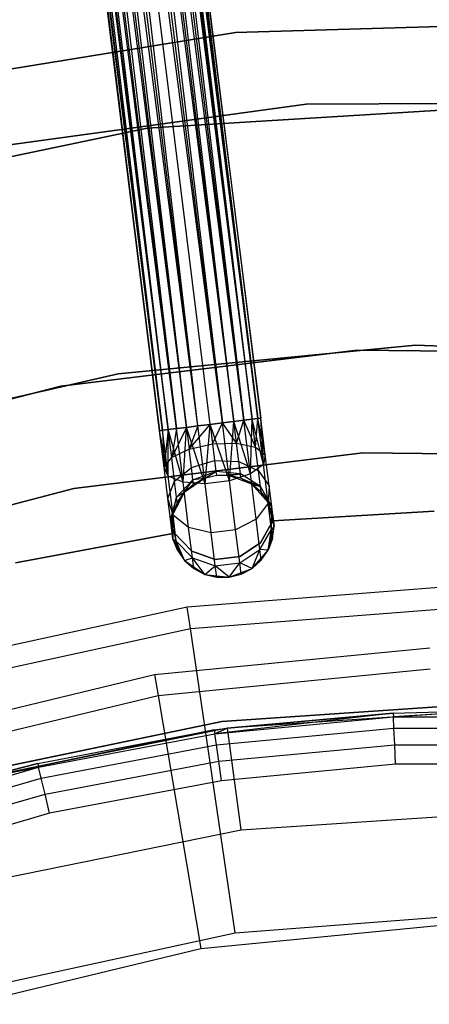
# Model space of a CAD drawing. Extents: x -102 to 101, y -101 to 102.
# Tile 116 of 256: x -10 to -2, y 32 to 51. Entities that reach past the tile are written whole.
import ezdxf

# ---------------------------------------------------------------- set-up
doc = ezdxf.new("R2010")
doc.units = 0
doc.header["$LTSCALE"] = 25.4
doc.layers.get('0').update_dxf_attribs({"linetype": 'CONTINUOUS'})

# ---------------------------------------------------------------- blocks, each defined once
blk = doc.blocks.new('NL2500012268_STL')
at = {"color": 0}
for p, q in [((96.853, 42.874, 328.385), (92.483, 79.999, 328.471)), ((96.853, 42.874, 328.385), (92.483, 79.999, 328.471)), ((97.076, 42.902, 328.471), (92.483, 79.999, 328.471)), ((97.076, 42.902, 328.471), (92.483, 79.999, 328.471)), ((97.551, 42.96, 326.529), (92.72, 80.029, 326.5)), ((97.314, 42.931, 328.5), (92.72, 80.029, 328.5)), ((97.314, 42.931, 328.5), (92.72, 80.029, 328.5)), ((97.314, 42.931, 326.5), (92.72, 80.029, 326.5)), ((97.551, 42.96, 326.529), (92.72, 80.029, 326.5)), ((97.314, 42.931, 326.5), (92.72, 80.029, 326.5)), ((97.076, 42.902, 326.529), (92.72, 80.029, 326.5)), ((97.076, 42.902, 326.529), (92.72, 80.029, 326.5)), ((92.958, 80.058, 328.471), (97.775, 42.988, 328.385)), ((97.551, 42.96, 328.471), (92.958, 80.058, 328.471)), ((97.551, 42.96, 328.471), (92.958, 80.058, 328.471)), ((92.958, 80.058, 328.471), (97.775, 42.988, 328.385)), ((93.181, 80.086, 326.615), (97.551, 42.96, 326.529)), ((97.972, 43.012, 326.751), (93.181, 80.086, 326.615)), ((97.972, 43.012, 326.751), (93.181, 80.086, 326.615)), ((97.775, 42.988, 326.615), (93.181, 80.086, 326.615)), ((97.775, 42.988, 326.615), (93.181, 80.086, 326.615)), ((93.181, 80.086, 326.615), (97.551, 42.96, 326.529)), ((93.378, 80.11, 328.249), (98.131, 43.032, 328.068)), ((97.775, 42.988, 328.385), (93.378, 80.11, 328.249)), ((97.775, 42.988, 328.385), (93.378, 80.11, 328.249)), ((97.972, 43.012, 328.249), (93.378, 80.11, 328.249)), ((97.972, 43.012, 328.249), (93.378, 80.11, 328.249)), ((93.378, 80.11, 328.249), (98.131, 43.032, 328.068)), ((93.537, 80.13, 326.932), (97.972, 43.012, 326.751)), ((98.242, 43.046, 327.145), (93.537, 80.13, 326.932)), ((98.242, 43.046, 327.145), (93.537, 80.13, 326.932)), ((98.131, 43.032, 326.932), (93.537, 80.13, 326.932)), ((98.131, 43.032, 326.932), (93.537, 80.13, 326.932)), ((93.537, 80.13, 326.932), (97.972, 43.012, 326.751)), ((93.648, 80.144, 327.855), (98.299, 43.053, 327.621)), ((98.131, 43.032, 328.068), (93.648, 80.144, 327.855)), ((98.131, 43.032, 328.068), (93.648, 80.144, 327.855)), ((98.242, 43.046, 327.855), (93.648, 80.144, 327.855)), ((98.242, 43.046, 327.855), (93.648, 80.144, 327.855)), ((93.648, 80.144, 327.855), (98.299, 43.053, 327.621)), ((98.299, 43.053, 327.379), (93.705, 80.151, 327.379)), ((98.299, 43.053, 327.621), (93.705, 80.151, 327.379)), ((93.705, 80.151, 327.379), (98.242, 43.046, 327.145)), ((98.299, 43.053, 327.621), (93.705, 80.151, 327.379)), ((98.299, 43.053, 327.379), (93.705, 80.151, 327.379)), ((93.705, 80.151, 327.379), (98.242, 43.046, 327.145)), ((91.735, 79.907, 327.379), (96.329, 42.809, 327.621)), ((96.329, 42.809, 327.379), (91.735, 79.907, 327.379)), ((91.735, 79.907, 327.379), (96.329, 42.809, 327.621)), ((96.386, 42.816, 327.145), (91.735, 79.907, 327.379)), ((96.386, 42.816, 327.145), (91.735, 79.907, 327.379)), ((96.329, 42.809, 327.379), (91.735, 79.907, 327.379)), ((91.792, 79.914, 327.855), (96.497, 42.83, 328.068)), ((96.329, 42.809, 327.621), (91.792, 79.914, 327.855)), ((96.329, 42.809, 327.621), (91.792, 79.914, 327.855)), ((96.386, 42.816, 327.855), (91.792, 79.914, 327.855)), ((96.386, 42.816, 327.855), (91.792, 79.914, 327.855)), ((91.792, 79.914, 327.855), (96.497, 42.83, 328.068)), ((91.903, 79.927, 326.932), (96.386, 42.816, 327.145)), ((96.656, 42.849, 326.751), (91.903, 79.927, 326.932)), ((96.656, 42.849, 326.751), (91.903, 79.927, 326.932)), ((96.497, 42.83, 326.932), (91.903, 79.927, 326.932)), ((96.497, 42.83, 326.932), (91.903, 79.927, 326.932)), ((91.903, 79.927, 326.932), (96.386, 42.816, 327.145)), ((92.062, 79.947, 328.249), (96.853, 42.874, 328.385)), ((96.497, 42.83, 328.068), (92.062, 79.947, 328.249)), ((96.497, 42.83, 328.068), (92.062, 79.947, 328.249)), ((96.656, 42.849, 328.249), (92.062, 79.947, 328.249)), ((96.656, 42.849, 328.249), (92.062, 79.947, 328.249)), ((92.062, 79.947, 328.249), (96.853, 42.874, 328.385)), ((92.259, 79.972, 326.615), (96.656, 42.849, 326.751)), ((97.076, 42.902, 326.529), (92.259, 79.972, 326.615)), ((97.076, 42.902, 326.529), (92.259, 79.972, 326.615)), ((96.853, 42.874, 326.615), (92.259, 79.972, 326.615)), ((96.853, 42.874, 326.615), (92.259, 79.972, 326.615)), ((92.259, 79.972, 326.615), (96.656, 42.849, 326.751)), ((104.449, 50.762, 26.5), (97.807, 50.563, 26.5)), ((97.807, 50.563, 20), (104.449, 50.762, 20)), ((104.449, 50.762, 26.5), (97.807, 50.563, 26.5)), ((97.807, 50.563, 20), (104.449, 50.762, 20)), ((97.807, 50.563, 26.5), (91.248, 49.499, 26.5)), ((91.248, 49.499, 20), (97.807, 50.563, 20)), ((97.807, 50.563, 26.5), (91.248, 49.499, 26.5)), ((91.248, 49.499, 20), (97.807, 50.563, 20)), ((97.807, 50.563, 26.5), (97.807, 50.563, 20)), ((97.807, 50.563, 26.5), (97.807, 50.563, 20)), ((92.658, 48.271, 26.5), (99.182, 49.172, 26.5)), ((99.182, 49.172, 20), (92.658, 48.271, 20)), ((99.182, 49.172, 20), (92.658, 48.271, 20)), ((92.658, 48.271, 26.5), (99.182, 49.172, 26.5)), ((103.247, 49.14, 19), (96.085, 48.704, 19)), ((96.085, 48.704, 20), (103.247, 49.14, 20)), ((96.085, 48.704, 20), (103.247, 49.14, 20)), ((103.247, 49.14, 19), (96.085, 48.704, 19)), ((99.182, 49.172, 26.5), (105.767, 49.195, 26.5)), ((105.767, 49.195, 20), (99.182, 49.172, 20)), ((105.767, 49.195, 20), (99.182, 49.172, 20)), ((99.182, 49.172, 26.5), (105.767, 49.195, 26.5)), ((99.182, 49.172, 20), (99.182, 49.172, 26.5)), ((99.182, 49.172, 20), (99.182, 49.172, 26.5)), ((96.085, 48.704, 19), (89.062, 47.229, 19)), ((89.062, 47.229, 20), (96.085, 48.704, 20)), ((89.062, 47.229, 20), (96.085, 48.704, 20)), ((96.085, 48.704, 19), (89.062, 47.229, 19)), ((96.085, 48.704, 20), (96.085, 48.704, 19)), ((96.085, 48.704, 20), (96.085, 48.704, 19)), ((100.174, 44.375, 336), (94.402, 43.673, 336)), ((94.402, 43.673, 328.5), (100.174, 44.375, 328.5)), ((100.174, 44.375, 336), (94.402, 43.673, 336)), ((94.402, 43.673, 328.5), (100.174, 44.375, 328.5)), ((101.313, 44.474, 336), (95.519, 43.919, 336)), ((95.519, 43.919, 337), (101.313, 44.474, 337)), ((101.313, 44.474, 336), (95.519, 43.919, 336)), ((95.519, 43.919, 337), (101.313, 44.474, 337)), ((105.988, 44.318, 336), (100.174, 44.375, 336)), ((100.174, 44.375, 328.5), (105.988, 44.318, 328.5)), ((100.174, 44.375, 328.5), (105.988, 44.318, 328.5)), ((100.174, 44.375, 336), (100.174, 44.375, 328.5)), ((105.988, 44.318, 336), (100.174, 44.375, 336)), ((100.174, 44.375, 336), (100.174, 44.375, 328.5)), ((107.13, 44.267, 336), (101.313, 44.474, 336)), ((101.313, 44.474, 336), (101.313, 44.474, 337)), ((101.313, 44.474, 337), (107.13, 44.267, 337)), ((101.313, 44.474, 336), (101.313, 44.474, 337)), ((107.13, 44.267, 336), (101.313, 44.474, 336)), ((101.313, 44.474, 337), (107.13, 44.267, 337)), ((95.519, 43.919, 336), (89.846, 42.613, 336)), ((89.846, 42.613, 337), (95.519, 43.919, 337)), ((95.519, 43.919, 336), (89.846, 42.613, 336)), ((89.846, 42.613, 337), (95.519, 43.919, 337)), ((95.519, 43.919, 336), (95.519, 43.919, 337)), ((95.519, 43.919, 336), (95.519, 43.919, 337)), ((94.402, 43.673, 336), (88.771, 42.223, 336)), ((88.771, 42.223, 328.5), (94.402, 43.673, 328.5)), ((94.402, 43.673, 336), (88.771, 42.223, 336)), ((88.771, 42.223, 328.5), (94.402, 43.673, 328.5)), ((94.402, 43.673, 336), (94.402, 43.673, 328.5)), ((94.402, 43.673, 336), (94.402, 43.673, 328.5)), ((97.775, 42.988, 328.385), (97.551, 42.96, 328.471)), ((97.551, 42.96, 326.529), (97.775, 42.988, 326.615)), ((97.551, 42.96, 326.529), (97.775, 42.988, 326.615)), ((97.775, 42.988, 328.385), (97.551, 42.96, 328.471)), ((97.691, 41.832, 326.755), (97.775, 42.988, 326.615)), ((97.691, 41.832, 326.755), (97.775, 42.988, 326.615)), ((97.972, 43.012, 328.249), (97.775, 42.988, 328.385)), ((97.775, 42.988, 326.615), (97.972, 43.012, 326.751)), ((97.775, 42.988, 326.615), (97.972, 43.012, 326.751)), ((97.972, 43.012, 328.249), (97.775, 42.988, 328.385)), ((97.827, 42.565, 328.47), (97.775, 42.988, 328.385)), ((97.827, 42.565, 328.47), (97.775, 42.988, 328.385)), ((98.101, 41.969, 326.961), (97.775, 42.988, 326.615)), ((98.101, 41.969, 326.961), (97.775, 42.988, 326.615)), ((97.827, 42.565, 328.47), (97.972, 43.012, 328.249)), ((97.827, 42.565, 328.47), (97.972, 43.012, 328.249)), ((98.131, 43.032, 328.068), (97.972, 43.012, 328.249)), ((97.972, 43.012, 326.751), (98.131, 43.032, 326.932)), ((97.972, 43.012, 326.751), (98.131, 43.032, 326.932)), ((98.131, 43.032, 328.068), (97.972, 43.012, 328.249)), ((98.198, 42.488, 328.177), (97.972, 43.012, 328.249)), ((98.198, 42.488, 328.177), (97.972, 43.012, 328.249)), ((98.101, 41.969, 326.961), (97.972, 43.012, 326.751)), ((98.101, 41.969, 326.961), (97.972, 43.012, 326.751)), ((98.101, 41.969, 326.961), (98.131, 43.032, 326.932)), ((98.101, 41.969, 326.961), (98.131, 43.032, 326.932)), ((98.242, 43.046, 327.855), (98.131, 43.032, 328.068)), ((98.131, 43.032, 326.932), (98.242, 43.046, 327.145)), ((98.131, 43.032, 326.932), (98.242, 43.046, 327.145)), ((98.242, 43.046, 327.855), (98.131, 43.032, 328.068)), ((98.198, 42.488, 328.177), (98.131, 43.032, 328.068)), ((98.198, 42.488, 328.177), (98.131, 43.032, 328.068)), ((98.352, 42.152, 327.325), (98.131, 43.032, 326.932)), ((98.352, 42.152, 327.325), (98.131, 43.032, 326.932)), ((98.198, 42.488, 328.177), (98.242, 43.046, 327.855)), ((98.198, 42.488, 328.177), (98.242, 43.046, 327.855)), ((98.299, 43.053, 327.621), (98.242, 43.046, 327.855)), ((98.242, 43.046, 327.145), (98.299, 43.053, 327.379)), ((98.242, 43.046, 327.145), (98.299, 43.053, 327.379)), ((98.299, 43.053, 327.621), (98.242, 43.046, 327.855)), ((98.387, 42.339, 327.764), (98.242, 43.046, 327.855)), ((98.387, 42.339, 327.764), (98.242, 43.046, 327.855)), ((98.352, 42.152, 327.325), (98.242, 43.046, 327.145)), ((98.352, 42.152, 327.325), (98.242, 43.046, 327.145)), ((98.387, 42.339, 327.764), (98.299, 43.053, 327.621)), ((98.387, 42.339, 327.764), (98.299, 43.053, 327.379)), ((98.387, 42.339, 327.764), (98.299, 43.053, 327.621)), ((98.387, 42.339, 327.764), (98.299, 43.053, 327.379)), ((98.352, 42.152, 327.325), (98.299, 43.053, 327.379)), ((98.352, 42.152, 327.325), (98.299, 43.053, 327.379)), ((96.329, 42.809, 327.379), (96.386, 42.816, 327.145)), ((96.386, 42.816, 327.855), (96.329, 42.809, 327.621)), ((96.386, 42.816, 327.855), (96.329, 42.809, 327.621)), ((96.329, 42.809, 327.379), (96.386, 42.816, 327.145)), ((96.497, 41.922, 327.325), (96.329, 42.809, 327.379)), ((96.497, 41.922, 327.325), (96.329, 42.809, 327.379)), ((96.417, 42.095, 327.764), (96.329, 42.809, 327.379)), ((96.417, 42.095, 327.764), (96.329, 42.809, 327.621)), ((96.417, 42.095, 327.764), (96.329, 42.809, 327.379)), ((96.417, 42.095, 327.764), (96.329, 42.809, 327.621)), ((96.386, 42.816, 327.145), (96.497, 42.83, 326.932)), ((96.497, 42.83, 328.068), (96.386, 42.816, 327.855)), ((96.497, 42.83, 328.068), (96.386, 42.816, 327.855)), ((96.386, 42.816, 327.145), (96.497, 42.83, 326.932)), ((96.497, 41.922, 327.325), (96.386, 42.816, 327.145)), ((96.497, 41.922, 327.325), (96.386, 42.816, 327.145)), ((96.386, 42.816, 327.855), (96.417, 42.095, 327.764)), ((96.386, 42.816, 327.855), (96.417, 42.095, 327.764)), ((96.497, 42.83, 328.068), (96.417, 42.095, 327.764)), ((96.497, 42.83, 328.068), (96.417, 42.095, 327.764)), ((96.497, 42.83, 326.932), (96.656, 42.849, 326.751)), ((96.656, 42.849, 328.249), (96.497, 42.83, 328.068)), ((96.656, 42.849, 328.249), (96.497, 42.83, 328.068)), ((96.497, 42.83, 326.932), (96.656, 42.849, 326.751)), ((96.785, 41.806, 326.961), (96.497, 42.83, 326.932)), ((96.785, 41.806, 326.961), (96.497, 42.83, 326.932)), ((96.497, 41.922, 327.325), (96.497, 42.83, 326.932)), ((96.497, 41.922, 327.325), (96.497, 42.83, 326.932)), ((96.564, 42.286, 328.177), (96.497, 42.83, 328.068)), ((96.564, 42.286, 328.177), (96.497, 42.83, 328.068)), ((96.853, 42.874, 328.385), (96.564, 42.286, 328.177)), ((96.853, 42.874, 328.385), (96.564, 42.286, 328.177)), ((96.656, 42.849, 328.249), (96.564, 42.286, 328.177)), ((96.656, 42.849, 328.249), (96.564, 42.286, 328.177)), ((96.656, 42.849, 326.751), (96.853, 42.874, 326.615)), ((96.853, 42.874, 328.385), (96.656, 42.849, 328.249)), ((96.853, 42.874, 328.385), (96.656, 42.849, 328.249)), ((96.656, 42.849, 326.751), (96.853, 42.874, 326.615)), ((96.785, 41.806, 326.961), (96.656, 42.849, 326.751)), ((96.785, 41.806, 326.961), (96.656, 42.849, 326.751)), ((96.785, 41.806, 326.961), (96.853, 42.874, 326.615)), ((96.785, 41.806, 326.961), (96.853, 42.874, 326.615)), ((96.853, 42.874, 326.615), (97.076, 42.902, 326.529)), ((97.076, 42.902, 328.471), (96.853, 42.874, 328.385)), ((97.076, 42.902, 328.471), (96.853, 42.874, 328.385)), ((96.853, 42.874, 326.615), (97.076, 42.902, 326.529)), ((97.216, 41.773, 326.755), (96.853, 42.874, 326.615)), ((97.216, 41.773, 326.755), (96.853, 42.874, 326.615)), ((96.853, 42.874, 328.385), (96.905, 42.451, 328.47)), ((96.853, 42.874, 328.385), (96.905, 42.451, 328.47)), ((96.905, 42.451, 328.47), (97.314, 42.931, 328.5)), ((96.905, 42.451, 328.47), (97.314, 42.931, 328.5)), ((97.076, 42.902, 328.471), (96.905, 42.451, 328.47)), ((97.076, 42.902, 328.471), (96.905, 42.451, 328.47)), ((97.076, 42.902, 326.529), (97.314, 42.931, 326.5)), ((97.314, 42.931, 328.5), (97.076, 42.902, 328.471)), ((97.314, 42.931, 328.5), (97.076, 42.902, 328.471)), ((97.076, 42.902, 326.529), (97.314, 42.931, 326.5)), ((97.216, 41.773, 326.755), (97.076, 42.902, 326.529)), ((97.216, 41.773, 326.755), (97.076, 42.902, 326.529)), ((97.216, 41.773, 326.755), (97.314, 42.931, 326.5)), ((97.216, 41.773, 326.755), (97.314, 42.931, 326.5)), ((97.551, 42.96, 328.471), (97.314, 42.931, 328.5)), ((97.314, 42.931, 326.5), (97.551, 42.96, 326.529)), ((97.551, 42.96, 328.471), (97.314, 42.931, 328.5)), ((97.314, 42.931, 326.5), (97.551, 42.96, 326.529)), ((97.314, 42.931, 328.5), (97.361, 42.551, 328.576)), ((97.691, 41.832, 326.755), (97.314, 42.931, 326.5)), ((97.691, 41.832, 326.755), (97.314, 42.931, 326.5)), ((97.314, 42.931, 328.5), (97.361, 42.551, 328.576)), ((97.361, 42.551, 328.576), (97.551, 42.96, 328.471)), ((97.361, 42.551, 328.576), (97.551, 42.96, 328.471)), ((97.827, 42.565, 328.47), (97.551, 42.96, 328.471)), ((97.827, 42.565, 328.47), (97.551, 42.96, 328.471)), ((97.691, 41.832, 326.755), (97.551, 42.96, 326.529)), ((97.691, 41.832, 326.755), (97.551, 42.96, 326.529)), ((96.905, 42.451, 328.47), (96.564, 42.286, 328.177)), ((96.905, 42.451, 328.47), (96.564, 42.286, 328.177)), ((96.905, 42.451, 328.47), (97.361, 42.551, 328.576)), ((96.905, 42.451, 328.47), (97.361, 42.551, 328.576)), ((96.949, 42.092, 328.712), (96.905, 42.451, 328.47)), ((96.949, 42.092, 328.712), (96.905, 42.451, 328.47)), ((97.361, 42.551, 328.576), (97.827, 42.565, 328.47)), ((97.361, 42.551, 328.576), (97.827, 42.565, 328.47)), ((97.361, 42.551, 328.576), (97.401, 42.229, 328.793)), ((97.361, 42.551, 328.576), (97.401, 42.229, 328.793)), ((97.827, 42.565, 328.47), (98.198, 42.488, 328.177)), ((97.872, 42.206, 328.712), (97.827, 42.565, 328.47)), ((97.872, 42.206, 328.712), (97.827, 42.565, 328.47)), ((97.827, 42.565, 328.47), (98.198, 42.488, 328.177)), ((98.198, 42.488, 328.177), (98.387, 42.339, 327.764)), ((98.255, 42.027, 328.487), (98.198, 42.488, 328.177)), ((98.255, 42.027, 328.487), (98.198, 42.488, 328.177)), ((98.198, 42.488, 328.177), (98.387, 42.339, 327.764)), ((94.657, 41.685, 336), (100.285, 42.378, 336)), ((100.285, 42.378, 328.5), (94.657, 41.685, 328.5)), ((100.285, 42.378, 328.5), (94.657, 41.685, 328.5)), ((94.657, 41.685, 336), (100.285, 42.378, 336)), ((96.417, 42.095, 327.764), (96.564, 42.286, 328.177)), ((96.417, 42.095, 327.764), (96.564, 42.286, 328.177)), ((96.622, 41.825, 328.487), (96.564, 42.286, 328.177)), ((96.622, 41.825, 328.487), (96.564, 42.286, 328.177)), ((96.949, 42.092, 328.712), (97.401, 42.229, 328.793)), ((96.949, 42.092, 328.712), (97.401, 42.229, 328.793)), ((97.401, 42.229, 328.793), (97.872, 42.206, 328.712)), ((97.401, 42.229, 328.793), (97.427, 42.014, 329.117)), ((97.401, 42.229, 328.793), (97.872, 42.206, 328.712)), ((97.401, 42.229, 328.793), (97.427, 42.014, 329.117)), ((97.872, 42.206, 328.712), (98.255, 42.027, 328.487)), ((97.902, 41.966, 329.073), (97.872, 42.206, 328.712)), ((97.902, 41.966, 329.073), (97.872, 42.206, 328.712)), ((97.872, 42.206, 328.712), (98.255, 42.027, 328.487)), ((98.387, 42.339, 327.764), (98.352, 42.152, 327.325)), ((98.387, 42.339, 327.764), (98.352, 42.152, 327.325)), ((98.462, 41.734, 328.171), (98.387, 42.339, 327.764)), ((98.462, 41.734, 328.171), (98.387, 42.339, 327.764)), ((100.285, 42.378, 336), (105.955, 42.315, 336)), ((105.955, 42.315, 328.5), (100.285, 42.378, 328.5)), ((100.285, 42.378, 336), (100.285, 42.378, 328.5)), ((105.955, 42.315, 328.5), (100.285, 42.378, 328.5)), ((100.285, 42.378, 336), (105.955, 42.315, 336)), ((100.285, 42.378, 336), (100.285, 42.378, 328.5)), ((96.497, 41.922, 327.325), (96.417, 42.095, 327.764)), ((96.492, 41.49, 328.171), (96.417, 42.095, 327.764)), ((96.497, 41.922, 327.325), (96.417, 42.095, 327.764)), ((96.492, 41.49, 328.171), (96.417, 42.095, 327.764)), ((96.622, 41.825, 328.487), (96.949, 42.092, 328.712)), ((96.622, 41.825, 328.487), (96.949, 42.092, 328.712)), ((96.979, 41.852, 329.073), (96.949, 42.092, 328.712)), ((96.979, 41.852, 329.073), (96.949, 42.092, 328.712)), ((96.979, 41.852, 329.073), (97.427, 42.014, 329.117)), ((96.979, 41.852, 329.073), (97.427, 42.014, 329.117)), ((97.203, 41.88, 329.5), (97.427, 42.014, 329.117)), ((97.203, 41.88, 329.5), (97.427, 42.014, 329.117)), ((97.902, 41.966, 329.073), (97.427, 42.014, 329.117)), ((97.427, 42.014, 329.117), (97.437, 41.939, 329.5)), ((97.902, 41.966, 329.073), (97.427, 42.014, 329.117)), ((97.427, 42.014, 329.117), (97.437, 41.939, 329.5)), ((98.352, 42.152, 327.325), (98.101, 41.969, 326.961)), ((98.352, 42.152, 327.325), (98.101, 41.969, 326.961)), ((98.255, 42.027, 328.487), (98.462, 41.734, 328.171)), ((98.293, 41.719, 328.952), (98.255, 42.027, 328.487)), ((98.293, 41.719, 328.952), (98.255, 42.027, 328.487)), ((98.255, 42.027, 328.487), (98.462, 41.734, 328.171)), ((98.446, 41.394, 327.835), (98.352, 42.152, 327.325)), ((98.446, 41.394, 327.835), (98.352, 42.152, 327.325)), ((96.492, 41.49, 328.171), (96.622, 41.825, 328.487)), ((96.492, 41.49, 328.171), (96.622, 41.825, 328.487)), ((96.785, 41.806, 326.961), (96.497, 41.922, 327.325)), ((96.59, 41.164, 327.835), (96.497, 41.922, 327.325)), ((96.785, 41.806, 326.961), (96.497, 41.922, 327.325)), ((96.59, 41.164, 327.835), (96.497, 41.922, 327.325)), ((96.66, 41.517, 328.952), (96.622, 41.825, 328.487)), ((96.66, 41.517, 328.952), (96.622, 41.825, 328.487)), ((96.66, 41.517, 328.952), (96.979, 41.852, 329.073)), ((96.66, 41.517, 328.952), (96.979, 41.852, 329.073)), ((97.203, 41.88, 335), (96.81, 41.607, 335)), ((97.203, 41.88, 335), (96.81, 41.607, 335)), ((96.81, 41.607, 329.5), (96.979, 41.852, 329.073)), ((96.81, 41.607, 329.5), (96.979, 41.852, 329.073)), ((97.203, 41.88, 329.5), (96.979, 41.852, 329.073)), ((97.203, 41.88, 329.5), (96.979, 41.852, 329.073)), ((96.99, 41.768, 329.5), (96.979, 41.852, 329.073)), ((96.99, 41.768, 329.5), (96.979, 41.852, 329.073)), ((97.203, 41.88, 329.5), (96.99, 41.768, 329.5)), ((96.99, 41.768, 329.5), (97.203, 41.88, 335)), ((96.99, 41.768, 329.5), (97.203, 41.88, 335)), ((97.203, 41.88, 329.5), (96.99, 41.768, 329.5)), ((97.437, 41.939, 335), (97.203, 41.88, 335)), ((97.437, 41.939, 329.5), (97.203, 41.88, 329.5)), ((97.437, 41.939, 335), (97.203, 41.88, 335)), ((97.437, 41.939, 329.5), (97.203, 41.88, 329.5)), ((97.203, 41.88, 329.5), (97.203, 41.88, 335)), ((97.203, 41.88, 329.5), (97.203, 41.88, 335)), ((97.691, 41.832, 326.755), (97.216, 41.773, 326.755)), ((97.691, 41.832, 326.755), (97.216, 41.773, 326.755)), ((97.437, 41.939, 329.5), (97.902, 41.966, 329.073)), ((97.437, 41.939, 329.5), (97.902, 41.966, 329.073)), ((97.678, 41.939, 335), (97.437, 41.939, 335)), ((97.678, 41.939, 329.5), (97.437, 41.939, 329.5)), ((97.437, 41.939, 329.5), (97.437, 41.939, 335)), ((97.678, 41.939, 335), (97.437, 41.939, 335)), ((97.437, 41.939, 329.5), (97.437, 41.939, 335)), ((97.678, 41.939, 329.5), (97.437, 41.939, 329.5)), ((97.678, 41.939, 329.5), (97.902, 41.966, 329.073)), ((97.678, 41.939, 329.5), (97.902, 41.966, 329.073)), ((98.126, 41.77, 335), (97.678, 41.939, 335)), ((97.912, 41.882, 329.5), (97.678, 41.939, 335)), ((98.126, 41.77, 335), (97.678, 41.939, 335)), ((97.912, 41.882, 329.5), (97.678, 41.939, 335)), ((97.912, 41.882, 329.5), (97.678, 41.939, 329.5)), ((97.678, 41.939, 329.5), (97.678, 41.939, 335)), ((97.678, 41.939, 329.5), (97.678, 41.939, 335)), ((97.912, 41.882, 329.5), (97.678, 41.939, 329.5)), ((98.101, 41.969, 326.961), (97.691, 41.832, 326.755)), ((98.101, 41.969, 326.961), (97.691, 41.832, 326.755)), ((97.809, 40.876, 327.399), (97.691, 41.832, 326.755)), ((97.809, 40.876, 327.399), (97.691, 41.832, 326.755)), ((97.912, 41.882, 329.5), (97.902, 41.966, 329.073)), ((97.912, 41.882, 329.5), (97.902, 41.966, 329.073)), ((98.293, 41.719, 328.952), (97.902, 41.966, 329.073)), ((98.293, 41.719, 328.952), (97.902, 41.966, 329.073)), ((98.126, 41.77, 329.5), (97.912, 41.882, 329.5)), ((97.912, 41.882, 329.5), (98.126, 41.77, 335)), ((97.912, 41.882, 329.5), (98.126, 41.77, 335)), ((97.912, 41.882, 329.5), (98.293, 41.719, 328.952)), ((98.126, 41.77, 329.5), (97.912, 41.882, 329.5)), ((97.912, 41.882, 329.5), (98.293, 41.719, 328.952)), ((98.211, 41.084, 327.557), (98.101, 41.969, 326.961)), ((98.211, 41.084, 327.557), (98.101, 41.969, 326.961)), ((89.171, 40.248, 336), (94.657, 41.685, 336)), ((94.657, 41.685, 328.5), (89.171, 40.248, 328.5)), ((94.657, 41.685, 328.5), (89.171, 40.248, 328.5)), ((89.171, 40.248, 336), (94.657, 41.685, 336)), ((94.657, 41.685, 328.5), (94.657, 41.685, 336)), ((94.657, 41.685, 328.5), (94.657, 41.685, 336)), ((97.216, 41.773, 326.755), (96.785, 41.806, 326.961)), ((96.895, 40.921, 327.557), (96.785, 41.806, 326.961)), ((97.216, 41.773, 326.755), (96.785, 41.806, 326.961)), ((96.895, 40.921, 327.557), (96.785, 41.806, 326.961)), ((96.99, 41.768, 329.5), (96.81, 41.607, 335)), ((96.99, 41.768, 329.5), (96.81, 41.607, 329.5)), ((96.99, 41.768, 329.5), (96.81, 41.607, 335)), ((96.99, 41.768, 329.5), (96.81, 41.607, 329.5)), ((97.334, 40.817, 327.399), (97.216, 41.773, 326.755)), ((97.334, 40.817, 327.399), (97.216, 41.773, 326.755)), ((98.444, 41.413, 335), (98.126, 41.77, 335)), ((98.307, 41.611, 329.5), (98.126, 41.77, 335)), ((98.444, 41.413, 335), (98.126, 41.77, 335)), ((98.307, 41.611, 329.5), (98.126, 41.77, 329.5)), ((98.126, 41.77, 329.5), (98.126, 41.77, 335)), ((98.307, 41.611, 329.5), (98.126, 41.77, 335)), ((98.126, 41.77, 329.5), (98.126, 41.77, 335)), ((98.126, 41.77, 329.5), (98.293, 41.719, 328.952)), ((98.126, 41.77, 329.5), (98.293, 41.719, 328.952)), ((98.307, 41.611, 329.5), (98.126, 41.77, 329.5)), ((98.307, 41.611, 329.5), (98.293, 41.719, 328.952)), ((98.307, 41.611, 329.5), (98.293, 41.719, 328.952)), ((98.512, 41.33, 328.781), (98.293, 41.719, 328.952)), ((98.512, 41.33, 328.781), (98.293, 41.719, 328.952)), ((98.462, 41.734, 328.171), (98.446, 41.394, 327.835)), ((98.462, 41.734, 328.171), (98.446, 41.394, 327.835)), ((98.512, 41.33, 328.781), (98.462, 41.734, 328.171)), ((98.512, 41.33, 328.781), (98.462, 41.734, 328.171)), ((96.59, 41.164, 327.835), (96.492, 41.49, 328.171)), ((96.542, 41.086, 328.781), (96.492, 41.49, 328.171)), ((96.59, 41.164, 327.835), (96.492, 41.49, 328.171)), ((96.542, 41.086, 328.781), (96.492, 41.49, 328.171)), ((96.66, 41.517, 328.952), (96.542, 41.086, 328.781)), ((96.66, 41.517, 328.952), (96.542, 41.086, 328.781)), ((96.81, 41.607, 335), (96.588, 41.183, 335)), ((96.81, 41.607, 335), (96.588, 41.183, 335)), ((96.588, 41.183, 329.5), (96.66, 41.517, 328.952)), ((96.588, 41.183, 329.5), (96.66, 41.517, 328.952)), ((96.81, 41.607, 329.5), (96.66, 41.517, 328.952)), ((96.81, 41.607, 329.5), (96.66, 41.517, 328.952)), ((96.673, 41.409, 329.5), (96.66, 41.517, 328.952)), ((96.673, 41.409, 329.5), (96.66, 41.517, 328.952)), ((96.81, 41.607, 329.5), (96.673, 41.409, 329.5)), ((96.673, 41.409, 329.5), (96.81, 41.607, 335)), ((96.673, 41.409, 329.5), (96.81, 41.607, 335)), ((96.81, 41.607, 329.5), (96.673, 41.409, 329.5)), ((96.81, 41.607, 329.5), (96.81, 41.607, 335)), ((96.81, 41.607, 329.5), (96.81, 41.607, 335)), ((98.444, 41.413, 329.5), (98.307, 41.611, 329.5)), ((98.307, 41.611, 329.5), (98.444, 41.413, 335)), ((98.307, 41.611, 329.5), (98.444, 41.413, 335)), ((98.307, 41.611, 329.5), (98.512, 41.33, 328.781)), ((98.307, 41.611, 329.5), (98.512, 41.33, 328.781)), ((98.444, 41.413, 329.5), (98.307, 41.611, 329.5)), ((96.673, 41.409, 329.5), (96.588, 41.183, 335)), ((96.673, 41.409, 329.5), (96.588, 41.183, 329.5)), ((96.673, 41.409, 329.5), (96.588, 41.183, 335)), ((96.673, 41.409, 329.5), (96.588, 41.183, 329.5)), ((98.446, 41.394, 327.835), (98.211, 41.084, 327.557)), ((98.446, 41.394, 327.835), (98.211, 41.084, 327.557)), ((98.56, 40.948, 335), (98.444, 41.413, 335)), ((98.53, 41.188, 329.5), (98.444, 41.413, 335)), ((98.56, 40.948, 335), (98.444, 41.413, 335)), ((98.53, 41.188, 329.5), (98.444, 41.413, 329.5)), ((98.444, 41.413, 329.5), (98.444, 41.413, 335)), ((98.53, 41.188, 329.5), (98.444, 41.413, 335)), ((98.444, 41.413, 329.5), (98.444, 41.413, 335)), ((98.444, 41.413, 329.5), (98.512, 41.33, 328.781)), ((98.53, 41.188, 329.5), (98.444, 41.413, 329.5)), ((98.444, 41.413, 329.5), (98.512, 41.33, 328.781)), ((98.509, 40.887, 328.599), (98.446, 41.394, 327.835)), ((98.509, 40.887, 328.599), (98.446, 41.394, 327.835)), ((98.509, 40.887, 328.599), (98.512, 41.33, 328.781)), ((98.509, 40.887, 328.599), (98.512, 41.33, 328.781)), ((98.56, 40.948, 329.5), (98.512, 41.33, 328.781)), ((98.53, 41.188, 329.5), (98.512, 41.33, 328.781)), ((98.53, 41.188, 329.5), (98.512, 41.33, 328.781)), ((98.56, 40.948, 329.5), (98.512, 41.33, 328.781)), ((98.536, 41.05, 335), (101.68, 41.244, 335)), ((101.68, 41.244, 333), (98.536, 41.05, 333)), ((101.68, 41.244, 333), (98.536, 41.05, 333)), ((98.536, 41.05, 335), (101.68, 41.244, 335)), ((96.588, 41.183, 329.5), (96.542, 41.086, 328.781)), ((96.588, 41.183, 329.5), (96.542, 41.086, 328.781)), ((96.56, 40.944, 329.5), (96.542, 41.086, 328.781)), ((96.589, 40.705, 329.5), (96.542, 41.086, 328.781)), ((96.589, 40.705, 329.5), (96.542, 41.086, 328.781)), ((96.542, 41.086, 328.781), (96.653, 40.657, 328.599)), ((96.56, 40.944, 329.5), (96.542, 41.086, 328.781)), ((96.542, 41.086, 328.781), (96.653, 40.657, 328.599)), ((96.588, 41.183, 329.5), (96.56, 40.944, 329.5)), ((96.56, 40.944, 329.5), (96.588, 41.183, 335)), ((96.56, 40.944, 329.5), (96.588, 41.183, 335)), ((96.588, 41.183, 329.5), (96.56, 40.944, 329.5)), ((96.588, 41.183, 335), (96.589, 40.705, 335)), ((96.588, 41.183, 329.5), (96.588, 41.183, 335)), ((96.588, 41.183, 329.5), (96.588, 41.183, 335)), ((96.588, 41.183, 335), (96.589, 40.705, 335)), ((96.895, 40.921, 327.557), (96.59, 41.164, 327.835)), ((96.653, 40.657, 328.599), (96.59, 41.164, 327.835)), ((96.895, 40.921, 327.557), (96.59, 41.164, 327.835)), ((96.653, 40.657, 328.599), (96.59, 41.164, 327.835)), ((98.211, 41.084, 327.557), (97.809, 40.876, 327.399)), ((98.211, 41.084, 327.557), (97.809, 40.876, 327.399)), ((98.284, 40.492, 328.448), (98.211, 41.084, 327.557)), ((98.284, 40.492, 328.448), (98.211, 41.084, 327.557)), ((98.297, 40.627, 335), (98.536, 41.05, 335)), ((98.536, 41.05, 333), (98.297, 40.627, 333)), ((98.536, 41.05, 333), (98.297, 40.627, 333)), ((98.297, 40.627, 335), (98.536, 41.05, 335)), ((98.53, 41.188, 329.5), (98.56, 40.948, 335)), ((98.53, 41.188, 329.5), (98.56, 40.948, 335)), ((98.536, 41.05, 333), (98.536, 41.05, 335)), ((98.536, 41.05, 333), (98.536, 41.05, 335)), ((96.56, 40.944, 329.5), (96.589, 40.705, 335)), ((96.56, 40.944, 329.5), (96.589, 40.705, 335)), ((97.334, 40.817, 327.399), (96.895, 40.921, 327.557)), ((96.968, 40.329, 328.448), (96.895, 40.921, 327.557)), ((97.334, 40.817, 327.399), (96.895, 40.921, 327.557)), ((96.968, 40.329, 328.448), (96.895, 40.921, 327.557)), ((97.809, 40.876, 327.399), (97.334, 40.817, 327.399)), ((97.809, 40.876, 327.399), (97.334, 40.817, 327.399)), ((97.889, 40.236, 328.363), (97.809, 40.876, 327.399)), ((97.889, 40.236, 328.363), (97.809, 40.876, 327.399)), ((98.284, 40.492, 328.448), (98.509, 40.887, 328.599)), ((98.284, 40.492, 328.448), (98.509, 40.887, 328.599)), ((98.446, 40.484, 335), (98.56, 40.948, 335)), ((98.446, 40.484, 335), (98.56, 40.948, 335)), ((98.446, 40.484, 329.5), (98.509, 40.887, 328.599)), ((98.446, 40.484, 329.5), (98.509, 40.887, 328.599)), ((98.56, 40.948, 329.5), (98.509, 40.887, 328.599)), ((98.56, 40.948, 329.5), (98.509, 40.887, 328.599)), ((98.531, 40.709, 329.5), (98.509, 40.887, 328.599)), ((98.531, 40.709, 329.5), (98.509, 40.887, 328.599)), ((98.531, 40.709, 329.5), (98.56, 40.948, 335)), ((98.531, 40.709, 329.5), (98.56, 40.948, 329.5)), ((98.531, 40.709, 329.5), (98.56, 40.948, 335)), ((98.531, 40.709, 329.5), (98.56, 40.948, 329.5)), ((98.56, 40.948, 329.5), (98.56, 40.948, 335)), ((98.56, 40.948, 329.5), (98.56, 40.948, 335)), ((93.522, 40.234, 335), (96.62, 40.813, 335)), ((96.62, 40.813, 333), (93.522, 40.234, 333)), ((96.62, 40.813, 333), (93.522, 40.234, 333)), ((93.522, 40.234, 335), (96.62, 40.813, 335)), ((96.589, 40.705, 335), (96.813, 40.281, 335)), ((96.589, 40.705, 329.5), (96.589, 40.705, 335)), ((96.589, 40.705, 329.5), (96.589, 40.705, 335)), ((96.589, 40.705, 329.5), (96.675, 40.479, 329.5)), ((96.675, 40.479, 329.5), (96.589, 40.705, 335)), ((96.675, 40.479, 329.5), (96.589, 40.705, 335)), ((96.589, 40.705, 335), (96.813, 40.281, 335)), ((96.589, 40.705, 329.5), (96.675, 40.479, 329.5)), ((96.589, 40.705, 329.5), (96.653, 40.657, 328.599)), ((96.589, 40.705, 329.5), (96.653, 40.657, 328.599)), ((96.62, 40.813, 335), (96.62, 40.813, 333)), ((96.62, 40.813, 335), (96.62, 40.813, 333)), ((96.62, 40.813, 335), (96.955, 40.461, 335)), ((96.955, 40.461, 333), (96.62, 40.813, 333)), ((96.955, 40.461, 333), (96.62, 40.813, 333)), ((96.62, 40.813, 335), (96.955, 40.461, 335)), ((97.414, 40.178, 328.363), (97.334, 40.817, 327.399)), ((97.414, 40.178, 328.363), (97.334, 40.817, 327.399)), ((98.446, 40.484, 329.5), (98.531, 40.709, 329.5)), ((98.531, 40.709, 329.5), (98.446, 40.484, 335)), ((98.531, 40.709, 329.5), (98.446, 40.484, 335)), ((98.446, 40.484, 329.5), (98.531, 40.709, 329.5)), ((96.813, 40.281, 329.5), (96.653, 40.657, 328.599)), ((96.653, 40.657, 328.599), (96.968, 40.329, 328.448)), ((96.675, 40.479, 329.5), (96.653, 40.657, 328.599)), ((96.813, 40.281, 329.5), (96.653, 40.657, 328.599)), ((96.675, 40.479, 329.5), (96.653, 40.657, 328.599)), ((96.653, 40.657, 328.599), (96.968, 40.329, 328.448)), ((96.675, 40.479, 329.5), (96.813, 40.281, 335)), ((96.675, 40.479, 329.5), (96.813, 40.281, 329.5)), ((96.675, 40.479, 329.5), (96.813, 40.281, 335)), ((96.675, 40.479, 329.5), (96.813, 40.281, 329.5)), ((97.889, 40.236, 328.363), (98.284, 40.492, 328.448)), ((97.889, 40.236, 328.363), (98.284, 40.492, 328.448)), ((97.894, 40.357, 335), (98.297, 40.627, 335)), ((98.297, 40.627, 333), (97.894, 40.357, 333)), ((98.297, 40.627, 333), (97.894, 40.357, 333)), ((97.894, 40.357, 335), (98.297, 40.627, 335)), ((98.13, 40.124, 329.5), (98.284, 40.492, 328.448)), ((98.13, 40.124, 329.5), (98.284, 40.492, 328.448)), ((98.13, 40.124, 335), (98.446, 40.484, 335)), ((98.13, 40.124, 335), (98.446, 40.484, 335)), ((98.446, 40.484, 329.5), (98.284, 40.492, 328.448)), ((98.31, 40.285, 329.5), (98.284, 40.492, 328.448)), ((98.446, 40.484, 329.5), (98.284, 40.492, 328.448)), ((98.31, 40.285, 329.5), (98.284, 40.492, 328.448)), ((98.297, 40.627, 335), (98.297, 40.627, 333)), ((98.297, 40.627, 335), (98.297, 40.627, 333)), ((98.31, 40.285, 329.5), (98.446, 40.484, 335)), ((98.31, 40.285, 329.5), (98.446, 40.484, 329.5)), ((98.31, 40.285, 329.5), (98.446, 40.484, 335)), ((98.31, 40.285, 329.5), (98.446, 40.484, 329.5)), ((98.446, 40.484, 329.5), (98.446, 40.484, 335)), ((98.446, 40.484, 329.5), (98.446, 40.484, 335)), ((96.813, 40.281, 329.5), (96.968, 40.329, 328.448)), ((96.813, 40.281, 329.5), (96.968, 40.329, 328.448)), ((96.813, 40.281, 335), (97.207, 40.01, 335)), ((96.813, 40.281, 329.5), (96.813, 40.281, 335)), ((96.813, 40.281, 329.5), (96.813, 40.281, 335)), ((96.813, 40.281, 329.5), (96.993, 40.122, 329.5)), ((96.993, 40.122, 329.5), (96.813, 40.281, 335)), ((96.993, 40.122, 329.5), (96.813, 40.281, 335)), ((96.813, 40.281, 335), (97.207, 40.01, 335)), ((96.813, 40.281, 329.5), (96.993, 40.122, 329.5)), ((96.955, 40.461, 335), (96.955, 40.461, 333)), ((96.955, 40.461, 335), (96.955, 40.461, 333)), ((96.955, 40.461, 335), (97.412, 40.298, 335)), ((97.412, 40.298, 333), (96.955, 40.461, 333)), ((97.412, 40.298, 333), (96.955, 40.461, 333)), ((96.955, 40.461, 335), (97.412, 40.298, 335)), ((97.207, 40.01, 329.5), (96.968, 40.329, 328.448)), ((96.968, 40.329, 328.448), (97.414, 40.178, 328.363)), ((96.993, 40.122, 329.5), (96.968, 40.329, 328.448)), ((97.207, 40.01, 329.5), (96.968, 40.329, 328.448)), ((96.993, 40.122, 329.5), (96.968, 40.329, 328.448)), ((96.968, 40.329, 328.448), (97.414, 40.178, 328.363)), ((97.412, 40.298, 335), (97.894, 40.357, 335)), ((97.894, 40.357, 333), (97.412, 40.298, 333)), ((97.894, 40.357, 333), (97.412, 40.298, 333)), ((97.412, 40.298, 335), (97.894, 40.357, 335)), ((97.412, 40.298, 335), (97.412, 40.298, 333)), ((97.412, 40.298, 335), (97.412, 40.298, 333)), ((97.894, 40.357, 335), (97.894, 40.357, 333)), ((97.894, 40.357, 335), (97.894, 40.357, 333)), ((98.13, 40.124, 329.5), (98.31, 40.285, 329.5)), ((98.31, 40.285, 329.5), (98.13, 40.124, 335)), ((98.31, 40.285, 329.5), (98.13, 40.124, 335)), ((98.13, 40.124, 329.5), (98.31, 40.285, 329.5)), ((96.993, 40.122, 329.5), (97.207, 40.01, 335)), ((96.993, 40.122, 329.5), (97.207, 40.01, 329.5)), ((96.993, 40.122, 329.5), (97.207, 40.01, 335)), ((96.993, 40.122, 329.5), (97.207, 40.01, 329.5)), ((97.207, 40.01, 329.5), (97.414, 40.178, 328.363)), ((97.207, 40.01, 329.5), (97.414, 40.178, 328.363)), ((97.414, 40.178, 328.363), (97.889, 40.236, 328.363)), ((97.414, 40.178, 328.363), (97.889, 40.236, 328.363)), ((97.682, 39.954, 329.5), (97.414, 40.178, 328.363)), ((97.441, 39.953, 329.5), (97.414, 40.178, 328.363)), ((97.682, 39.954, 329.5), (97.414, 40.178, 328.363)), ((97.441, 39.953, 329.5), (97.414, 40.178, 328.363)), ((97.682, 39.954, 329.5), (97.889, 40.236, 328.363)), ((97.682, 39.954, 329.5), (97.889, 40.236, 328.363)), ((97.682, 39.954, 335), (98.13, 40.124, 335)), ((97.682, 39.954, 335), (98.13, 40.124, 335)), ((98.13, 40.124, 329.5), (97.889, 40.236, 328.363)), ((97.916, 40.012, 329.5), (97.889, 40.236, 328.363)), ((98.13, 40.124, 329.5), (97.889, 40.236, 328.363)), ((97.916, 40.012, 329.5), (97.889, 40.236, 328.363)), ((97.916, 40.012, 329.5), (98.13, 40.124, 335)), ((97.916, 40.012, 329.5), (98.13, 40.124, 329.5)), ((97.916, 40.012, 329.5), (98.13, 40.124, 335)), ((97.916, 40.012, 329.5), (98.13, 40.124, 329.5)), ((98.13, 40.124, 329.5), (98.13, 40.124, 335)), ((98.13, 40.124, 329.5), (98.13, 40.124, 335)), ((97.207, 40.01, 335), (97.682, 39.954, 335)), ((97.207, 40.01, 329.5), (97.207, 40.01, 335)), ((97.207, 40.01, 329.5), (97.207, 40.01, 335)), ((97.207, 40.01, 329.5), (97.441, 39.953, 329.5)), ((97.441, 39.953, 329.5), (97.207, 40.01, 335)), ((97.441, 39.953, 329.5), (97.207, 40.01, 335)), ((97.207, 40.01, 335), (97.682, 39.954, 335)), ((97.207, 40.01, 329.5), (97.441, 39.953, 329.5)), ((97.441, 39.953, 329.5), (97.682, 39.954, 335)), ((97.441, 39.953, 329.5), (97.682, 39.954, 335)), ((97.441, 39.953, 329.5), (97.682, 39.954, 329.5)), ((97.441, 39.953, 329.5), (97.682, 39.954, 329.5)), ((97.682, 39.954, 335), (97.916, 40.012, 329.5)), ((97.682, 39.954, 329.5), (97.916, 40.012, 329.5)), ((97.682, 39.954, 335), (97.916, 40.012, 329.5)), ((97.682, 39.954, 329.5), (97.916, 40.012, 329.5)), ((97.682, 39.954, 329.5), (97.682, 39.954, 335)), ((97.682, 39.954, 329.5), (97.682, 39.954, 335)), ((102.283, 39.793, 299), (96.867, 39.372, 299)), ((102.283, 39.793, 299), (96.867, 39.372, 299)), ((96.867, 39.372, 299), (91.558, 38.219, 299)), ((96.867, 39.372, 299), (91.558, 38.219, 299)), ((96.928, 38.958, 323.005), (96.867, 39.372, 299)), ((96.928, 38.958, 323.005), (96.867, 39.372, 299)), ((96.928, 38.958, 323.005), (102.286, 39.374, 323.005)), ((96.928, 38.958, 323.005), (102.286, 39.374, 323.005)), ((91.675, 37.816, 323.005), (96.928, 38.958, 323.005)), ((91.675, 37.816, 323.005), (96.928, 38.958, 323.005)), ((97.798, 33.027, 329), (96.928, 38.958, 323.005)), ((97.798, 33.027, 329), (96.928, 38.958, 323.005)), ((96.231, 38.057, 299), (101.591, 38.58, 299)), ((96.231, 38.057, 299), (101.591, 38.58, 299)), ((96.299, 37.653, 322.5), (101.602, 38.17, 322.5)), ((96.299, 37.653, 322.5), (101.602, 38.17, 322.5)), ((90.996, 36.794, 299), (96.231, 38.057, 299)), ((90.996, 36.794, 299), (96.231, 38.057, 299)), ((96.231, 38.057, 299), (96.299, 37.653, 322.5)), ((96.231, 38.057, 299), (96.299, 37.653, 322.5)), ((91.12, 36.403, 322.5), (96.299, 37.653, 322.5)), ((91.12, 36.403, 322.5), (96.299, 37.653, 322.5)), ((96.299, 37.653, 322.5), (97.13, 32.722, 327.5)), ((96.299, 37.653, 322.5), (97.13, 32.722, 327.5)), ((102.646, 37.494, 333), (97.54, 37.145, 333)), ((97.54, 37.145, 335), (102.646, 37.494, 335)), ((97.54, 37.145, 335), (102.646, 37.494, 335)), ((102.646, 37.494, 333), (97.54, 37.145, 333)), ((100.88, 37.309, 313.167), (97.405, 36.906, 313.55)), ((100.88, 37.309, 313.167), (97.405, 36.906, 313.55)), ((97.405, 36.906, 313.55), (100.884, 37.233, 313.55)), ((97.405, 36.906, 313.55), (100.884, 37.233, 313.55)), ((102.631, 37.35, 299.167), (97.652, 37.017, 299.167)), ((102.631, 37.35, 299.167), (97.652, 37.017, 299.167)), ((97.652, 37.017, 313.167), (100.88, 37.309, 313.167)), ((100.88, 37.309, 313.167), (97.652, 37.017, 299.167)), ((100.88, 37.309, 313.167), (97.652, 37.017, 299.167)), ((97.652, 37.017, 313.167), (100.88, 37.309, 313.167)), ((100.88, 37.309, 313.167), (102.631, 37.35, 299.167)), ((100.88, 37.309, 313.167), (102.631, 37.35, 299.167)), ((100.88, 37.309, 313.167), (102.631, 37.35, 313.167)), ((100.88, 37.309, 313.167), (102.631, 37.35, 313.167)), ((100.88, 37.309, 313.167), (100.884, 37.233, 313.55)), ((100.88, 37.309, 313.167), (100.884, 37.233, 313.55)), ((102.631, 37.35, 313.167), (100.884, 37.233, 313.55)), ((102.631, 37.35, 313.167), (100.884, 37.233, 313.55)), ((100.884, 37.233, 313.55), (104.378, 37.233, 313.55)), ((100.894, 37.016, 313.874), (100.884, 37.233, 313.55)), ((100.884, 37.233, 313.55), (104.378, 37.233, 313.55)), ((100.894, 37.016, 313.874), (100.884, 37.233, 313.55)), ((97.54, 37.145, 333), (92.529, 36.103, 333)), ((92.529, 36.103, 335), (97.54, 37.145, 335)), ((92.529, 36.103, 335), (97.54, 37.145, 335)), ((97.54, 37.145, 333), (92.529, 36.103, 333)), ((97.652, 37.017, 299.167), (92.763, 36.023, 299.167)), ((97.652, 37.017, 299.167), (92.763, 36.023, 299.167)), ((97.394, 36.981, 313.167), (97.652, 37.017, 299.167)), ((97.394, 36.981, 313.167), (97.652, 37.017, 313.167)), ((97.394, 36.981, 313.167), (97.652, 37.017, 299.167)), ((97.394, 36.981, 313.167), (97.652, 37.017, 313.167)), ((97.652, 37.017, 313.167), (97.405, 36.906, 313.55)), ((97.652, 37.017, 313.167), (97.405, 36.906, 313.55)), ((97.435, 36.691, 313.874), (100.894, 37.016, 313.874)), ((97.435, 36.691, 313.874), (100.894, 37.016, 313.874)), ((97.54, 37.145, 335), (97.54, 37.145, 333)), ((97.54, 37.145, 335), (97.54, 37.145, 333)), ((97.652, 37.017, 313.167), (97.652, 37.017, 299.167)), ((97.652, 37.017, 313.167), (97.652, 37.017, 299.167)), ((97.919, 35.035, 297.167), (97.652, 37.017, 299.167)), ((97.919, 35.035, 297.167), (97.652, 37.017, 299.167)), ((100.894, 37.016, 313.874), (104.368, 37.016, 313.874)), ((100.909, 36.692, 314.091), (100.894, 37.016, 313.874)), ((100.894, 37.016, 313.874), (104.368, 37.016, 313.874)), ((100.909, 36.692, 314.091), (100.894, 37.016, 313.874)), ((97.394, 36.981, 313.167), (92.763, 36.023, 299.167)), ((97.394, 36.981, 313.167), (92.763, 36.023, 299.167)), ((93.954, 36.328, 313.167), (97.394, 36.981, 313.167)), ((93.954, 36.328, 313.167), (97.394, 36.981, 313.167)), ((93.972, 36.254, 313.55), (97.405, 36.906, 313.55)), ((93.972, 36.254, 313.55), (97.405, 36.906, 313.55)), ((97.394, 36.981, 313.167), (97.405, 36.906, 313.55)), ((97.394, 36.981, 313.167), (97.405, 36.906, 313.55)), ((97.435, 36.691, 313.874), (97.405, 36.906, 313.55)), ((97.435, 36.691, 313.874), (97.405, 36.906, 313.55)), ((94.022, 36.043, 313.874), (97.435, 36.691, 313.874)), ((94.022, 36.043, 313.874), (97.435, 36.691, 313.874)), ((97.481, 36.37, 314.091), (97.435, 36.691, 313.874)), ((97.481, 36.37, 314.091), (97.435, 36.691, 313.874)), ((97.481, 36.37, 314.091), (100.909, 36.692, 314.091)), ((97.481, 36.37, 314.091), (100.909, 36.692, 314.091)), ((100.909, 36.692, 314.091), (104.352, 36.692, 314.091)), ((100.927, 36.31, 314.167), (100.909, 36.692, 314.091)), ((100.909, 36.692, 314.091), (104.352, 36.692, 314.091)), ((100.927, 36.31, 314.167), (100.909, 36.692, 314.091)), ((90.615, 35.284, 313.55), (93.972, 36.254, 313.55)), ((90.615, 35.284, 313.55), (93.972, 36.254, 313.55)), ((92.763, 36.023, 313.167), (93.954, 36.328, 313.167)), ((93.954, 36.328, 313.167), (92.763, 36.023, 299.167)), ((93.954, 36.328, 313.167), (92.763, 36.023, 299.167)), ((92.763, 36.023, 313.167), (93.954, 36.328, 313.167)), ((92.763, 36.023, 313.167), (93.972, 36.254, 313.55)), ((92.763, 36.023, 313.167), (93.972, 36.254, 313.55)), ((93.954, 36.328, 313.167), (93.972, 36.254, 313.55)), ((93.954, 36.328, 313.167), (93.972, 36.254, 313.55)), ((94.022, 36.043, 313.874), (93.972, 36.254, 313.55)), ((94.022, 36.043, 313.874), (93.972, 36.254, 313.55)), ((94.098, 35.728, 314.091), (97.481, 36.37, 314.091)), ((94.098, 35.728, 314.091), (97.481, 36.37, 314.091)), ((97.534, 35.991, 314.167), (97.481, 36.37, 314.091)), ((97.534, 35.991, 314.167), (97.481, 36.37, 314.091)), ((100.927, 36.31, 314.167), (97.534, 35.991, 314.167)), ((100.927, 36.31, 314.167), (97.534, 35.991, 314.167)), ((104.335, 36.31, 314.167), (100.927, 36.31, 314.167)), ((104.335, 36.31, 314.167), (100.927, 36.31, 314.167)), ((90.685, 35.079, 313.874), (94.022, 36.043, 313.874)), ((90.685, 35.079, 313.874), (94.022, 36.043, 313.874)), ((94.098, 35.728, 314.091), (94.022, 36.043, 313.874)), ((94.098, 35.728, 314.091), (94.022, 36.043, 313.874)), ((97.534, 35.991, 314.167), (94.186, 35.356, 314.167)), ((97.534, 35.991, 314.167), (94.186, 35.356, 314.167)), ((90.789, 34.772, 314.091), (94.098, 35.728, 314.091)), ((90.789, 34.772, 314.091), (94.098, 35.728, 314.091)), ((94.186, 35.356, 314.167), (94.098, 35.728, 314.091)), ((94.186, 35.356, 314.167), (94.098, 35.728, 314.091)), ((94.186, 35.356, 314.167), (90.913, 34.409, 314.167)), ((94.186, 35.356, 314.167), (90.913, 34.409, 314.167)), ((97.919, 35.035, 297.167), (102.631, 35.35, 297.167)), ((97.919, 35.035, 297.167), (102.631, 35.35, 297.167)), ((93.291, 34.094, 297.167), (97.919, 35.035, 297.167)), ((93.291, 34.094, 297.167), (97.919, 35.035, 297.167)), ((97.798, 33.027, 329), (102.341, 33.379, 329)), ((97.798, 33.027, 329), (102.341, 33.379, 329)), ((93.345, 32.059, 329), (97.798, 33.027, 329)), ((93.345, 32.059, 329), (97.798, 33.027, 329)), ((97.13, 32.722, 327.5), (101.739, 33.171, 327.5)), ((97.13, 32.722, 327.5), (101.739, 33.171, 327.5)), ((92.629, 31.636, 327.5), (97.13, 32.722, 327.5)), ((92.629, 31.636, 327.5), (97.13, 32.722, 327.5))]:
    blk.add_line(p, q, dxfattribs=at)

msp = doc.modelspace()

# ---------------------------------------------------------------- block references
at = {"color": 0}
msp.add_blockref('NL2500012268_STL', (-103.369, -0.081, -1716.928), dxfattribs=at)

doc.saveas('drawing.dxf')
